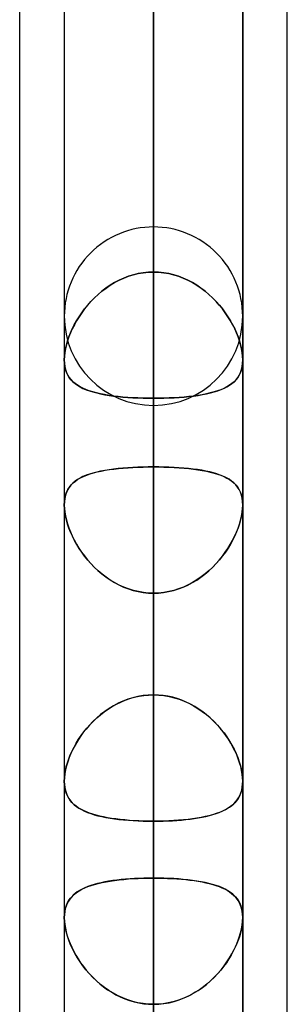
# Model space of a CAD drawing. Header units: millimetres. Extents: x -92 to 86, y -242 to 242.
# Tile 62 of 89: x -44 to -41.31, y 88.33 to 98.2. Entities that reach past the tile are written whole.
import ezdxf

# ---------------------------------------------------------------- set-up
doc = ezdxf.new("R2010")
doc.units = ezdxf.units.MM
doc.layers.add('MAIN-1', color=7, linetype='Continuous')

msp = doc.modelspace()

# ---------------------------------------------------------------- linework, layer by layer
at = {"layer": 'MAIN-1'}
for p, q in [((-44, 70.1842), (-44, 129.42)), ((-41.315, 70.5728), (-41.315, 129.0315)), ((-42.6575, 91.4294), (-42.6575, 124.047)), ((-44, 64.4885), (-44, 123.7242)), ((-44, 64.4885), (-44, 123.7242)), ((-44, 70.1842), (-44, 123.7242)), ((-42.6575, 0), (-42.6575, 123.4449)), ((-42.6575, 123.4449), (-42.6575, 0)), ((-41.315, 70.5728), (-41.315, 123.3357)), ((-41.315, 64.877), (-41.315, 123.3357)), ((-43.5525, 123.152), (-43.5525, 90.5644)), ((-43.5525, 123.152), (-43.5525, 90.5644)), ((-41.7625, 123.152), (-41.7625, 90.5644)), ((-41.7625, 90.5644), (-41.7625, 123.152)), ((-43.5525, 122.9667), (-43.5525, 0)), ((-43.5525, 122.9667), (-43.5525, 0)), ((-41.315, 64.877), (-41.315, 123.0361)), ((-41.7625, 0), (-41.7625, 122.8574)), ((-41.7625, 0), (-41.7625, 122.8574)), ((-42.6575, 122.257), (-42.6575, 90.1625)), ((-42.6575, 122.0848), (-42.6575, 0)), ((-42.6575, 0), (-42.6575, 122.0848)), ((-42.6575, 0), (-42.6575, 113.4737)), ((-42.6575, 113.4737), (-42.6575, 0)), ((-43.5525, 113.0899), (-43.5525, 0)), ((-43.5525, 113.0899), (-43.5525, 0)), ((-41.7625, 0), (-41.7625, 113.0899)), ((-41.7625, 0), (-41.7625, 113.0899)), ((-42.6575, 112.2073), (-42.6575, 0)), ((-42.6575, 0), (-42.6575, 112.2073)), ((-42.6575, 81.5463), (-42.6575, 110.085)), ((-43.5525, 109.19), (-43.5525, 80.6825)), ((-43.5525, 109.19), (-43.5525, 80.6825)), ((-41.7625, 109.19), (-41.7625, 80.6825)), ((-41.7625, 80.6825), (-41.7625, 109.19)), ((-42.6575, 108.295), (-42.6575, 80.2791)), ((-42.6575, 104.2784), (-42.6575, 95.67)), ((-42.6575, 95.67), (-42.6575, 104.2784)), ((-42.6575, 0), (-42.6575, 103.5955)), ((-42.6575, 103.5955), (-42.6575, 0)), ((-43.5525, 103.2122), (-43.5525, 0)), ((-43.5525, 103.2122), (-43.5525, 0)), ((-41.7625, 0), (-41.7625, 103.2122)), ((-41.7625, 0), (-41.7625, 103.2122)), ((-42.6575, 102.3289), (-42.6575, 0)), ((-42.6575, 0), (-42.6575, 102.3289)), ((-42.6575, 93.716), (-42.6575, 102.3289)), ((-42.6575, 102.3289), (-42.6575, 93.716)), ((-42.6575, 100.0437), (-42.6575, 91.4294)), ((-42.6575, 91.4294), (-42.6575, 100.0437)), ((-42.6575, 95.67), (-42.6575, 99.4672)), ((-42.6575, 99.4672), (-42.6575, 95.67)), ((-43.5525, 99.0709), (-43.5525, 94.7903)), ((-43.5525, 99.0709), (-43.5525, 94.7903)), ((-41.7625, 94.7903), (-41.7625, 99.0709)), ((-41.7625, 94.7903), (-41.7625, 99.0709)), ((-42.6575, 98.2012), (-42.6575, 94.4041)), ((-42.6575, 94.4041), (-42.6575, 98.2012)), ((-42.6575, 89.5925), (-42.6575, 98.2012)), ((-42.6575, 98.2012), (-42.6575, 89.5925)), ((-42.6575, 71.6602), (-42.6575, 96.123)), ((-43.0032, 95.5883), (-43.0485, 95.5645)), ((-43.0484, 95.5646), (-43.0032, 95.5883)), ((-42.9565, 95.6094), (-43.0032, 95.5883)), ((-43.0032, 95.5883), (-42.9566, 95.6093)), ((-42.9566, 95.6093), (-42.9089, 95.6275)), ((-42.9085, 95.6276), (-42.9565, 95.6094)), ((-42.9089, 95.6275), (-42.86, 95.6426)), ((-42.8597, 95.6426), (-42.9085, 95.6276)), ((-42.86, 95.6426), (-42.8101, 95.6545)), ((-42.81, 95.6545), (-42.8597, 95.6426)), ((-42.8101, 95.6545), (-42.7597, 95.6631)), ((-42.7597, 95.6631), (-42.81, 95.6545)), ((-42.7597, 95.6631), (-42.7087, 95.6683)), ((-42.7088, 95.6683), (-42.7597, 95.6631)), ((-42.6575, 95.67), (-42.7088, 95.6683)), ((-42.7087, 95.6683), (-42.6575, 95.67)), ((-42.6063, 95.6683), (-42.6575, 95.67)), ((-42.6575, 95.67), (-42.6062, 95.6683)), ((-42.5553, 95.6631), (-42.6063, 95.6683)), ((-42.6062, 95.6683), (-42.5553, 95.6631)), ((-42.5049, 95.6545), (-42.5553, 95.6631)), ((-42.5553, 95.6631), (-42.505, 95.6545)), ((-42.505, 95.6545), (-42.4553, 95.6426)), ((-42.455, 95.6426), (-42.5049, 95.6545)), ((-42.4553, 95.6426), (-42.4065, 95.6276)), ((-42.4061, 95.6275), (-42.455, 95.6426)), ((-42.4065, 95.6276), (-42.3585, 95.6094)), ((-42.3584, 95.6093), (-42.4061, 95.6275)), ((-42.3585, 95.6094), (-42.3118, 95.5883)), ((-42.3118, 95.5883), (-42.3584, 95.6093)), ((-42.2666, 95.5646), (-42.3118, 95.5883)), ((-42.3118, 95.5883), (-42.2665, 95.5645)), ((-43.1344, 95.5096), (-43.1749, 95.4788)), ((-43.1744, 95.4792), (-43.134, 95.5098)), ((-43.0922, 95.5382), (-43.1344, 95.5096)), ((-43.134, 95.5098), (-43.092, 95.5383)), ((-43.0485, 95.5645), (-43.0922, 95.5382)), ((-43.092, 95.5383), (-43.0484, 95.5646)), ((-42.223, 95.5383), (-42.2666, 95.5646)), ((-42.2665, 95.5645), (-42.2228, 95.5382)), ((-42.181, 95.5098), (-42.223, 95.5383)), ((-42.2228, 95.5382), (-42.1806, 95.5096)), ((-42.1406, 95.4792), (-42.181, 95.5098)), ((-42.1806, 95.5096), (-42.1401, 95.4788)), ((-43.2506, 95.4115), (-43.2855, 95.3756)), ((-43.2849, 95.3763), (-43.2498, 95.4122)), ((-43.2137, 95.446), (-43.2506, 95.4115)), ((-43.2498, 95.4122), (-43.213, 95.4466)), ((-43.1749, 95.4788), (-43.2137, 95.446)), ((-43.213, 95.4466), (-43.1744, 95.4792)), ((-42.102, 95.4466), (-42.1406, 95.4792)), ((-42.1401, 95.4788), (-42.1013, 95.446)), ((-42.0652, 95.4122), (-42.102, 95.4466)), ((-42.1013, 95.446), (-42.0644, 95.4115)), ((-42.0301, 95.3763), (-42.0652, 95.4122)), ((-42.0644, 95.4115), (-42.0295, 95.3756)), ((-43.3492, 95.3003), (-43.378, 95.2613)), ((-43.3779, 95.2615), (-43.3489, 95.3007)), ((-43.3184, 95.3384), (-43.3492, 95.3003)), ((-43.3489, 95.3007), (-43.3179, 95.339)), ((-43.2855, 95.3756), (-43.3184, 95.3384)), ((-43.3179, 95.339), (-43.2849, 95.3763)), ((-41.9971, 95.339), (-42.0301, 95.3763)), ((-42.0295, 95.3756), (-41.9966, 95.3384)), ((-41.9661, 95.3007), (-41.9971, 95.339)), ((-41.9966, 95.3384), (-41.9658, 95.3003)), ((-41.9371, 95.2615), (-41.9661, 95.3007)), ((-41.9658, 95.3003), (-41.937, 95.2613)), ((-43.5525, 95.228), (-43.5525, 70.792)), ((-43.5525, 95.228), (-43.5525, 70.792)), ((-43.4294, 95.1813), (-43.4047, 95.2216)), ((-43.4046, 95.2217), (-43.4291, 95.1818)), ((-43.4047, 95.2216), (-43.3779, 95.2615)), ((-43.378, 95.2613), (-43.4046, 95.2217)), ((-41.9103, 95.2216), (-41.9371, 95.2615)), ((-41.937, 95.2613), (-41.9104, 95.2217)), ((-41.9104, 95.2217), (-41.8859, 95.1818)), ((-41.8856, 95.1813), (-41.9103, 95.2216)), ((-41.7625, 95.228), (-41.7625, 70.9517)), ((-41.7625, 70.9517), (-41.7625, 95.228)), ((-43.4904, 95.0597), (-43.4723, 95.1002)), ((-43.4719, 95.1011), (-43.4901, 95.0604)), ((-43.4723, 95.1002), (-43.4519, 95.1408)), ((-43.4515, 95.1416), (-43.4719, 95.1011)), ((-43.4519, 95.1408), (-43.4294, 95.1813)), ((-43.4291, 95.1818), (-43.4515, 95.1416)), ((-41.8859, 95.1818), (-41.8635, 95.1416)), ((-41.8631, 95.1408), (-41.8856, 95.1813)), ((-41.8635, 95.1416), (-41.8431, 95.1011)), ((-41.8427, 95.1002), (-41.8631, 95.1408)), ((-41.8431, 95.1011), (-41.8249, 95.0604)), ((-41.8246, 95.0597), (-41.8427, 95.1002)), ((-43.5202, 94.979), (-43.5065, 95.0192)), ((-43.5063, 95.0197), (-43.5201, 94.9793)), ((-43.5065, 95.0192), (-43.4904, 95.0597)), ((-43.4901, 95.0604), (-43.5063, 95.0197)), ((-41.8249, 95.0604), (-41.8087, 95.0197)), ((-41.8085, 95.0192), (-41.8246, 95.0597)), ((-41.8087, 95.0197), (-41.7949, 94.9793)), ((-41.7948, 94.979), (-41.8085, 95.0192)), ((-43.5473, 94.8619), (-43.5407, 94.9001)), ((-43.5407, 94.9001), (-43.5473, 94.8619)), ((-43.5316, 94.9394), (-43.5407, 94.9001)), ((-43.5407, 94.9001), (-43.5317, 94.9392)), ((-43.5317, 94.9392), (-43.5202, 94.979)), ((-43.5201, 94.9793), (-43.5316, 94.9394)), ((-41.7949, 94.9793), (-41.7834, 94.9394)), ((-41.7833, 94.9392), (-41.7948, 94.979)), ((-41.7834, 94.9394), (-41.7743, 94.9001)), ((-41.7743, 94.9001), (-41.7833, 94.9392)), ((-41.7677, 94.8619), (-41.7743, 94.9001)), ((-41.7743, 94.9001), (-41.7677, 94.8619)), ((-43.5525, 94.7903), (-43.5512, 94.8253)), ((-43.5512, 94.8253), (-43.5525, 94.7902)), ((-43.5512, 94.8253), (-43.5473, 94.8619)), ((-43.5473, 94.8619), (-43.5512, 94.8253)), ((-41.7638, 94.8253), (-41.7677, 94.8619)), ((-41.7677, 94.8619), (-41.7638, 94.8253)), ((-41.7625, 94.7903), (-41.7638, 94.8253)), ((-41.7638, 94.8253), (-41.7625, 94.7902)), ((-43.5512, 94.756), (-43.5525, 94.7903)), ((-43.5525, 94.7902), (-43.5511, 94.7559)), ((-43.547, 94.7235), (-43.5512, 94.756)), ((-43.5511, 94.7559), (-43.5469, 94.7234)), ((-43.54, 94.6928), (-43.547, 94.7235)), ((-43.5469, 94.7234), (-43.54, 94.6927)), ((-41.7681, 94.7234), (-41.7751, 94.6927)), ((-41.775, 94.6928), (-41.768, 94.7235)), ((-41.7639, 94.7559), (-41.7681, 94.7234)), ((-41.768, 94.7235), (-41.7639, 94.756)), ((-41.7639, 94.756), (-41.7625, 94.7903)), ((-41.7625, 94.7902), (-41.7639, 94.7559)), ((-43.5303, 94.6642), (-43.54, 94.6928)), ((-43.54, 94.6927), (-43.5303, 94.6641)), ((-43.518, 94.6377), (-43.5303, 94.6642)), ((-43.5303, 94.6641), (-43.518, 94.6378)), ((-43.518, 94.6378), (-43.5032, 94.6135)), ((-43.5031, 94.6134), (-43.518, 94.6377)), ((-43.5032, 94.6135), (-43.486, 94.5912)), ((-43.4859, 94.591), (-43.5031, 94.6134)), ((-41.8291, 94.591), (-41.8119, 94.6134)), ((-41.8118, 94.6135), (-41.829, 94.5912)), ((-41.8119, 94.6134), (-41.797, 94.6377)), ((-41.797, 94.6378), (-41.8118, 94.6135)), ((-41.797, 94.6377), (-41.7847, 94.6642)), ((-41.7847, 94.6641), (-41.797, 94.6378)), ((-41.7847, 94.6642), (-41.775, 94.6928)), ((-41.7751, 94.6927), (-41.7847, 94.6641)), ((-43.486, 94.5912), (-43.4665, 94.5707)), ((-43.4663, 94.5705), (-43.4859, 94.591)), ((-43.4665, 94.5707), (-43.4447, 94.5518)), ((-43.4445, 94.5517), (-43.4663, 94.5705)), ((-43.4447, 94.5518), (-43.4205, 94.5345)), ((-43.4205, 94.5345), (-43.4445, 94.5517)), ((-43.3942, 94.5188), (-43.4205, 94.5345)), ((-43.4205, 94.5345), (-43.3939, 94.5186)), ((-43.3657, 94.5043), (-43.3942, 94.5188)), ((-43.3939, 94.5186), (-43.3651, 94.504)), ((-43.3348, 94.491), (-43.3657, 94.5043)), ((-43.3651, 94.504), (-43.334, 94.4906)), ((-41.9499, 94.504), (-41.981, 94.4906)), ((-41.9802, 94.491), (-41.9493, 94.5043)), ((-41.9211, 94.5186), (-41.9499, 94.504)), ((-41.9493, 94.5043), (-41.9208, 94.5188)), ((-41.8945, 94.5345), (-41.9211, 94.5186)), ((-41.9208, 94.5188), (-41.8945, 94.5345)), ((-41.8703, 94.5518), (-41.8945, 94.5345)), ((-41.8945, 94.5345), (-41.8705, 94.5517)), ((-41.8705, 94.5517), (-41.8487, 94.5705)), ((-41.8485, 94.5707), (-41.8703, 94.5518)), ((-41.8487, 94.5705), (-41.8291, 94.591)), ((-41.829, 94.5912), (-41.8485, 94.5707)), ((-43.3018, 94.4789), (-43.3348, 94.491)), ((-43.334, 94.4906), (-43.3006, 94.4785)), ((-43.2665, 94.4678), (-43.3018, 94.4789)), ((-43.3006, 94.4785), (-43.2651, 94.4674)), ((-43.2291, 94.4578), (-43.2665, 94.4678)), ((-43.2651, 94.4674), (-43.2276, 94.4574)), ((-43.1896, 94.4488), (-43.2291, 94.4578)), ((-43.2276, 94.4574), (-43.1881, 94.4484)), ((-43.1481, 94.4407), (-43.1896, 94.4488)), ((-43.1881, 94.4484), (-43.1468, 94.4404)), ((-43.1049, 94.4335), (-43.1481, 94.4407)), ((-43.1468, 94.4404), (-43.1037, 94.4333)), ((-43.0601, 94.4271), (-43.1049, 94.4335)), ((-43.1037, 94.4333), (-43.0589, 94.427)), ((-43.0136, 94.4216), (-43.0601, 94.4271)), ((-43.0589, 94.427), (-43.0125, 94.4215)), ((-42.9656, 94.4169), (-43.0136, 94.4216)), ((-43.0125, 94.4215), (-42.9646, 94.4168)), ((-42.9162, 94.413), (-42.9656, 94.4169)), ((-42.9646, 94.4168), (-42.9155, 94.4129)), ((-42.8658, 94.4097), (-42.9162, 94.413)), ((-42.9155, 94.4129), (-42.8654, 94.4097)), ((-42.8146, 94.4072), (-42.8658, 94.4097)), ((-42.8654, 94.4097), (-42.8144, 94.4072)), ((-42.7627, 94.4055), (-42.8146, 94.4072)), ((-42.8144, 94.4072), (-42.7627, 94.4055)), ((-42.7103, 94.4044), (-42.7627, 94.4055)), ((-42.7627, 94.4055), (-42.7104, 94.4044)), ((-42.7104, 94.4044), (-42.6575, 94.4041)), ((-42.6575, 94.4041), (-42.7103, 94.4044)), ((-42.6575, 94.4041), (-42.6047, 94.4044)), ((-42.6046, 94.4044), (-42.6575, 94.4041)), ((-42.6575, 94.4041), (-42.6575, 85.7953)), ((-42.6575, 85.7953), (-42.6575, 94.4041)), ((-42.6047, 94.4044), (-42.5523, 94.4055)), ((-42.5523, 94.4055), (-42.6046, 94.4044)), ((-42.5523, 94.4055), (-42.5004, 94.4072)), ((-42.5006, 94.4072), (-42.5523, 94.4055)), ((-42.4496, 94.4097), (-42.5006, 94.4072)), ((-42.5004, 94.4072), (-42.4492, 94.4097)), ((-42.3995, 94.4129), (-42.4496, 94.4097)), ((-42.4492, 94.4097), (-42.3988, 94.413)), ((-42.3504, 94.4168), (-42.3995, 94.4129)), ((-42.3988, 94.413), (-42.3494, 94.4169)), ((-42.3025, 94.4215), (-42.3504, 94.4168)), ((-42.3494, 94.4169), (-42.3014, 94.4216)), ((-42.2561, 94.427), (-42.3025, 94.4215)), ((-42.3014, 94.4216), (-42.2549, 94.4271)), ((-42.2113, 94.4333), (-42.2561, 94.427)), ((-42.2549, 94.4271), (-42.2101, 94.4335)), ((-42.1682, 94.4404), (-42.2113, 94.4333)), ((-42.2101, 94.4335), (-42.1669, 94.4407)), ((-42.1269, 94.4484), (-42.1682, 94.4404)), ((-42.1669, 94.4407), (-42.1254, 94.4488)), ((-42.0874, 94.4574), (-42.1269, 94.4484)), ((-42.1254, 94.4488), (-42.0859, 94.4578)), ((-42.0499, 94.4674), (-42.0874, 94.4574)), ((-42.0859, 94.4578), (-42.0485, 94.4678)), ((-42.0144, 94.4785), (-42.0499, 94.4674)), ((-42.0485, 94.4678), (-42.0132, 94.4789)), ((-41.981, 94.4906), (-42.0144, 94.4785)), ((-42.0132, 94.4789), (-41.9802, 94.491)), ((-42.6575, 94.333), (-42.6575, 70.25)), ((-42.8137, 93.713), (-42.8646, 93.7107)), ((-42.8633, 93.7107), (-42.8126, 93.7131)), ((-42.7622, 93.7147), (-42.8137, 93.713)), ((-42.8126, 93.7131), (-42.7613, 93.7147)), ((-42.7101, 93.7157), (-42.7622, 93.7147)), ((-42.7613, 93.7147), (-42.7096, 93.7157)), ((-42.6575, 93.716), (-42.7101, 93.7157)), ((-42.7096, 93.7157), (-42.6575, 93.716)), ((-42.6575, 0), (-42.6575, 93.716)), ((-42.6575, 93.716), (-42.6575, 0)), ((-42.6575, 93.716), (-42.6049, 93.7157)), ((-42.6054, 93.7157), (-42.6575, 93.716)), ((-42.5537, 93.7147), (-42.6054, 93.7157)), ((-42.6049, 93.7157), (-42.5528, 93.7147)), ((-42.5024, 93.7131), (-42.5537, 93.7147)), ((-42.5528, 93.7147), (-42.5013, 93.713)), ((-42.4517, 93.7107), (-42.5024, 93.7131)), ((-42.5013, 93.713), (-42.4504, 93.7107)), ((-43.3648, 93.6187), (-43.3936, 93.6043)), ((-43.3883, 93.6072), (-43.359, 93.6213)), ((-43.3338, 93.6318), (-43.3648, 93.6187)), ((-43.359, 93.6213), (-43.3275, 93.6341)), ((-43.3005, 93.6437), (-43.3338, 93.6318)), ((-43.3275, 93.6341), (-43.2941, 93.6457)), ((-43.265, 93.6545), (-43.3005, 93.6437)), ((-43.2941, 93.6457), (-43.2588, 93.6562)), ((-43.2274, 93.6643), (-43.265, 93.6545)), ((-43.2588, 93.6562), (-43.2215, 93.6657)), ((-43.1878, 93.6731), (-43.2274, 93.6643)), ((-43.2215, 93.6657), (-43.1824, 93.6742)), ((-43.1463, 93.6809), (-43.1878, 93.6731)), ((-43.1824, 93.6742), (-43.1415, 93.6818)), ((-43.1031, 93.6879), (-43.1463, 93.6809)), ((-43.1415, 93.6818), (-43.0989, 93.6885)), ((-43.0583, 93.694), (-43.1031, 93.6879)), ((-43.0989, 93.6885), (-43.0546, 93.6944)), ((-43.0119, 93.6993), (-43.0583, 93.694)), ((-43.0546, 93.6944), (-43.0088, 93.6996)), ((-42.964, 93.7038), (-43.0119, 93.6993)), ((-43.0088, 93.6996), (-42.9615, 93.704)), ((-42.9147, 93.7076), (-42.964, 93.7038)), ((-42.9615, 93.704), (-42.913, 93.7077)), ((-42.8646, 93.7107), (-42.9147, 93.7076)), ((-42.913, 93.7077), (-42.8633, 93.7107)), ((-42.402, 93.7077), (-42.4517, 93.7107)), ((-42.4504, 93.7107), (-42.4003, 93.7076)), ((-42.3535, 93.704), (-42.402, 93.7077)), ((-42.4003, 93.7076), (-42.351, 93.7038)), ((-42.3062, 93.6996), (-42.3535, 93.704)), ((-42.351, 93.7038), (-42.3031, 93.6993)), ((-42.2604, 93.6944), (-42.3062, 93.6996)), ((-42.3031, 93.6993), (-42.2567, 93.694)), ((-42.2161, 93.6885), (-42.2604, 93.6944)), ((-42.2567, 93.694), (-42.2119, 93.6879)), ((-42.1735, 93.6818), (-42.2161, 93.6885)), ((-42.2119, 93.6879), (-42.1687, 93.6809)), ((-42.1326, 93.6742), (-42.1735, 93.6818)), ((-42.1687, 93.6809), (-42.1272, 93.6731)), ((-42.0935, 93.6657), (-42.1326, 93.6742)), ((-42.1272, 93.6731), (-42.0876, 93.6643)), ((-42.0562, 93.6562), (-42.0935, 93.6657)), ((-42.0876, 93.6643), (-42.05, 93.6545)), ((-42.0209, 93.6457), (-42.0562, 93.6562)), ((-42.05, 93.6545), (-42.0145, 93.6437)), ((-41.9874, 93.6341), (-42.0209, 93.6457)), ((-42.0145, 93.6437), (-41.9812, 93.6318)), ((-41.956, 93.6213), (-41.9874, 93.6341)), ((-41.9812, 93.6318), (-41.9502, 93.6187)), ((-41.9267, 93.6072), (-41.956, 93.6213)), ((-41.9502, 93.6187), (-41.9214, 93.6043)), ((-43.4857, 93.5326), (-43.503, 93.5104)), ((-43.5014, 93.5127), (-43.4835, 93.5351)), ((-43.4661, 93.553), (-43.4857, 93.5326)), ((-43.4835, 93.5351), (-43.4632, 93.5557)), ((-43.4442, 93.5716), (-43.4661, 93.553)), ((-43.4632, 93.5557), (-43.4405, 93.5745)), ((-43.4201, 93.5887), (-43.4442, 93.5716)), ((-43.4405, 93.5745), (-43.4155, 93.5916)), ((-43.3936, 93.6043), (-43.4201, 93.5887)), ((-43.4155, 93.5916), (-43.3883, 93.6072)), ((-41.8995, 93.5916), (-41.9267, 93.6072)), ((-41.9214, 93.6043), (-41.8949, 93.5887)), ((-41.8745, 93.5745), (-41.8995, 93.5916)), ((-41.8949, 93.5887), (-41.8708, 93.5716)), ((-41.8518, 93.5557), (-41.8745, 93.5745)), ((-41.8708, 93.5716), (-41.8489, 93.553)), ((-41.8315, 93.5351), (-41.8518, 93.5557)), ((-41.8489, 93.553), (-41.8293, 93.5326)), ((-41.8136, 93.5127), (-41.8315, 93.5351)), ((-41.8293, 93.5326), (-41.812, 93.5104)), ((-43.5399, 93.4313), (-43.5469, 93.4005)), ((-43.5467, 93.4016), (-43.5395, 93.4327)), ((-43.5302, 93.4598), (-43.5399, 93.4313)), ((-43.5395, 93.4327), (-43.5295, 93.4616)), ((-43.5178, 93.4862), (-43.5302, 93.4598)), ((-43.5295, 93.4616), (-43.5167, 93.4882)), ((-43.503, 93.5104), (-43.5178, 93.4862)), ((-43.5167, 93.4882), (-43.5014, 93.5127)), ((-41.7983, 93.4882), (-41.8136, 93.5127)), ((-41.812, 93.5104), (-41.7972, 93.4862)), ((-41.7855, 93.4616), (-41.7983, 93.4882)), ((-41.7972, 93.4862), (-41.7848, 93.4598)), ((-41.7755, 93.4327), (-41.7855, 93.4616)), ((-41.7848, 93.4598), (-41.7751, 93.4313)), ((-41.7683, 93.4016), (-41.7755, 93.4327)), ((-41.7751, 93.4313), (-41.7681, 93.4005)), ((-43.5525, 93.3336), (-43.5511, 93.3684)), ((-43.5511, 93.3679), (-43.5525, 93.3336)), ((-43.5525, 93.3336), (-43.5512, 93.2987)), ((-43.5512, 93.2982), (-43.5525, 93.3336)), ((-43.5525, 93.3336), (-43.5525, 0)), ((-43.5525, 93.3336), (-43.5525, 0)), ((-43.5511, 93.3684), (-43.5467, 93.4016)), ((-43.5469, 93.4005), (-43.5511, 93.3679)), ((-41.7639, 93.3684), (-41.7683, 93.4016)), ((-41.7681, 93.4005), (-41.7639, 93.3679)), ((-41.7625, 93.3336), (-41.7639, 93.3684)), ((-41.7639, 93.3679), (-41.7625, 93.3336)), ((-41.7625, 93.3336), (-41.7638, 93.2987)), ((-41.7638, 93.2982), (-41.7625, 93.3336)), ((-41.7625, 0), (-41.7625, 93.3336)), ((-41.7625, 0), (-41.7625, 93.3336)), ((-43.5512, 93.2987), (-43.5473, 93.2622)), ((-43.5472, 93.2613), (-43.5512, 93.2982)), ((-43.5473, 93.2622), (-43.5408, 93.2241)), ((-43.5406, 93.2229), (-43.5472, 93.2613)), ((-43.5408, 93.2241), (-43.5318, 93.185)), ((-43.5314, 93.1833), (-43.5406, 93.2229)), ((-41.7836, 93.1833), (-41.7744, 93.2229)), ((-41.7742, 93.2241), (-41.7832, 93.185)), ((-41.7744, 93.2229), (-41.7678, 93.2613)), ((-41.7677, 93.2622), (-41.7742, 93.2241)), ((-41.7678, 93.2613), (-41.7638, 93.2982)), ((-41.7638, 93.2987), (-41.7677, 93.2622)), ((-43.5318, 93.185), (-43.5204, 93.1451)), ((-43.5197, 93.143), (-43.5314, 93.1833)), ((-43.5204, 93.1451), (-43.5067, 93.1048)), ((-43.5057, 93.1022), (-43.5197, 93.143)), ((-41.8093, 93.1022), (-41.7953, 93.143)), ((-41.7946, 93.1451), (-41.8083, 93.1048)), ((-41.7953, 93.143), (-41.7836, 93.1833)), ((-41.7832, 93.185), (-41.7946, 93.1451)), ((-43.5067, 93.1048), (-43.4907, 93.0643)), ((-43.4895, 93.0613), (-43.5057, 93.1022)), ((-43.4907, 93.0643), (-43.4726, 93.0236)), ((-43.4711, 93.0203), (-43.4895, 93.0613)), ((-43.4726, 93.0236), (-43.4524, 92.9831)), ((-43.4506, 92.9795), (-43.4711, 93.0203)), ((-41.8644, 92.9795), (-41.8439, 93.0203)), ((-41.8424, 93.0236), (-41.8626, 92.9831)), ((-41.8439, 93.0203), (-41.8255, 93.0613)), ((-41.8243, 93.0643), (-41.8424, 93.0236)), ((-41.8255, 93.0613), (-41.8093, 93.1022)), ((-41.8083, 93.1048), (-41.8243, 93.0643)), ((-43.4524, 92.9831), (-43.4301, 92.9426)), ((-43.4281, 92.9391), (-43.4506, 92.9795)), ((-43.4301, 92.9426), (-43.4056, 92.9023)), ((-43.4036, 92.8991), (-43.4281, 92.9391)), ((-41.9114, 92.8991), (-41.8869, 92.9391)), ((-41.8849, 92.9426), (-41.9094, 92.9023)), ((-41.8869, 92.9391), (-41.8644, 92.9795)), ((-41.8626, 92.9831), (-41.8849, 92.9426)), ((-43.4056, 92.9023), (-43.379, 92.8624)), ((-43.3769, 92.8594), (-43.4036, 92.8991)), ((-43.379, 92.8624), (-43.3502, 92.823)), ((-43.3481, 92.8204), (-43.3769, 92.8594)), ((-43.3502, 92.823), (-43.3194, 92.7845)), ((-41.9648, 92.823), (-41.9956, 92.7845)), ((-41.9669, 92.8204), (-41.9381, 92.8594)), ((-41.936, 92.8624), (-41.9648, 92.823)), ((-41.9381, 92.8594), (-41.9114, 92.8991)), ((-41.9094, 92.9023), (-41.936, 92.8624)), ((-43.3173, 92.7821), (-43.3481, 92.8204)), ((-43.3194, 92.7845), (-43.2865, 92.747)), ((-43.2845, 92.7449), (-43.3173, 92.7821)), ((-43.2865, 92.747), (-43.2516, 92.7108)), ((-43.2496, 92.7088), (-43.2845, 92.7449)), ((-42.0654, 92.7088), (-42.0306, 92.7449)), ((-42.0285, 92.747), (-42.0634, 92.7108)), ((-42.0306, 92.7449), (-41.9977, 92.7821)), ((-41.9956, 92.7845), (-42.0285, 92.747)), ((-41.9977, 92.7821), (-41.9669, 92.8204)), ((-43.2516, 92.7108), (-43.2147, 92.676)), ((-43.2127, 92.6742), (-43.2496, 92.7088)), ((-43.2147, 92.676), (-43.1761, 92.643)), ((-43.174, 92.6413), (-43.2127, 92.6742)), ((-43.1761, 92.643), (-43.1357, 92.612)), ((-43.1335, 92.6104), (-43.174, 92.6413)), ((-42.1815, 92.6104), (-42.141, 92.6413)), ((-42.1389, 92.643), (-42.1793, 92.612)), ((-42.141, 92.6413), (-42.1023, 92.6742)), ((-42.1003, 92.676), (-42.1389, 92.643)), ((-42.1023, 92.6742), (-42.0654, 92.7088)), ((-42.0634, 92.7108), (-42.1003, 92.676)), ((-43.1357, 92.612), (-43.0936, 92.5831)), ((-43.0914, 92.5817), (-43.1335, 92.6104)), ((-43.0936, 92.5831), (-43.0498, 92.5565)), ((-43.0477, 92.5553), (-43.0914, 92.5817)), ((-43.0498, 92.5565), (-43.0045, 92.5324)), ((-43.0025, 92.5314), (-43.0477, 92.5553)), ((-43.0045, 92.5324), (-42.9577, 92.511)), ((-42.9559, 92.5103), (-43.0025, 92.5314)), ((-42.3591, 92.5103), (-42.3125, 92.5314)), ((-42.3105, 92.5324), (-42.3573, 92.511)), ((-42.3125, 92.5314), (-42.2673, 92.5553)), ((-42.2652, 92.5565), (-42.3105, 92.5324)), ((-42.2673, 92.5553), (-42.2236, 92.5817)), ((-42.2214, 92.5831), (-42.2652, 92.5565)), ((-42.2236, 92.5817), (-42.1815, 92.6104)), ((-42.1793, 92.612), (-42.2214, 92.5831)), ((-42.9577, 92.511), (-42.9097, 92.4926)), ((-42.908, 92.492), (-42.9559, 92.5103)), ((-42.9097, 92.4926), (-42.8607, 92.4773)), ((-42.8591, 92.4768), (-42.908, 92.492)), ((-42.8607, 92.4773), (-42.8109, 92.4652)), ((-42.8096, 92.4649), (-42.8591, 92.4768)), ((-42.8109, 92.4652), (-42.7604, 92.4564)), ((-42.7594, 92.4563), (-42.8096, 92.4649)), ((-42.7604, 92.4564), (-42.7092, 92.4511)), ((-42.7086, 92.4511), (-42.7594, 92.4563)), ((-42.7092, 92.4511), (-42.6575, 92.4493)), ((-42.6575, 92.4493), (-42.7086, 92.4511)), ((-42.6058, 92.4511), (-42.6575, 92.4493)), ((-42.6575, 92.4493), (-42.6064, 92.4511)), ((-42.6575, 92.4493), (-42.6575, 0)), ((-42.6575, 0), (-42.6575, 92.4493)), ((-42.6575, 83.8351), (-42.6575, 92.4493)), ((-42.6575, 92.4493), (-42.6575, 83.8351)), ((-42.6064, 92.4511), (-42.5556, 92.4563)), ((-42.5546, 92.4564), (-42.6058, 92.4511)), ((-42.5556, 92.4563), (-42.5054, 92.4649)), ((-42.5041, 92.4652), (-42.5546, 92.4564)), ((-42.5054, 92.4649), (-42.4559, 92.4768)), ((-42.4543, 92.4773), (-42.5041, 92.4652)), ((-42.4559, 92.4768), (-42.407, 92.492)), ((-42.4053, 92.4926), (-42.4543, 92.4773)), ((-42.407, 92.492), (-42.3591, 92.5103)), ((-42.3573, 92.511), (-42.4053, 92.4926)), ((-43.0118, 91.3455), (-43.0582, 91.321)), ((-43.0302, 91.3362), (-42.9867, 91.3573)), ((-42.9639, 91.3672), (-43.0118, 91.3455)), ((-42.9867, 91.3573), (-42.9421, 91.3759)), ((-42.9146, 91.3859), (-42.9639, 91.3672)), ((-42.9421, 91.3759), (-42.8964, 91.3919)), ((-42.8645, 91.4014), (-42.9146, 91.3859)), ((-42.8964, 91.3919), (-42.8498, 91.4053)), ((-42.8137, 91.4135), (-42.8645, 91.4014)), ((-42.8498, 91.4053), (-42.8023, 91.4158)), ((-42.7621, 91.4223), (-42.8137, 91.4135)), ((-42.8023, 91.4158), (-42.7544, 91.4233)), ((-42.71, 91.4276), (-42.7621, 91.4223)), ((-42.7544, 91.4233), (-42.7061, 91.4279)), ((-42.6575, 91.4294), (-42.71, 91.4276)), ((-42.7061, 91.4279), (-42.6575, 91.4294)), ((-42.6089, 91.4279), (-42.6575, 91.4294)), ((-42.6575, 91.4294), (-42.605, 91.4276)), ((-42.5606, 91.4233), (-42.6089, 91.4279)), ((-42.605, 91.4276), (-42.5529, 91.4223)), ((-42.5127, 91.4158), (-42.5606, 91.4233)), ((-42.5529, 91.4223), (-42.5013, 91.4135)), ((-42.4652, 91.4053), (-42.5127, 91.4158)), ((-42.5013, 91.4135), (-42.4505, 91.4014)), ((-42.4186, 91.3919), (-42.4652, 91.4053)), ((-42.4505, 91.4014), (-42.4004, 91.3859)), ((-42.3729, 91.3759), (-42.4186, 91.3919)), ((-42.4004, 91.3859), (-42.3511, 91.3672)), ((-42.3283, 91.3573), (-42.3729, 91.3759)), ((-42.3511, 91.3672), (-42.3032, 91.3455)), ((-42.2848, 91.3362), (-42.3283, 91.3573)), ((-42.3032, 91.3455), (-42.2568, 91.321)), ((-43.1902, 91.2303), (-43.1524, 91.2597)), ((-43.1462, 91.2643), (-43.1877, 91.2325)), ((-43.1524, 91.2597), (-43.1131, 91.2872)), ((-43.103, 91.2939), (-43.1462, 91.2643)), ((-43.1131, 91.2872), (-43.0724, 91.3128)), ((-43.0582, 91.321), (-43.103, 91.2939)), ((-43.0724, 91.3128), (-43.0302, 91.3362)), ((-42.2426, 91.3128), (-42.2848, 91.3362)), ((-42.2568, 91.321), (-42.212, 91.2939)), ((-42.2019, 91.2872), (-42.2426, 91.3128)), ((-42.212, 91.2939), (-42.1688, 91.2643)), ((-42.1626, 91.2597), (-42.2019, 91.2872)), ((-42.1688, 91.2643), (-42.1273, 91.2325)), ((-42.1248, 91.2303), (-42.1626, 91.2597)), ((-43.265, 91.1628), (-43.3005, 91.1256)), ((-43.2941, 91.1326), (-43.2611, 91.1666)), ((-43.2273, 91.1985), (-43.265, 91.1628)), ((-43.2611, 91.1666), (-43.2265, 91.1993)), ((-43.1877, 91.2325), (-43.2273, 91.1985)), ((-43.2265, 91.1993), (-43.1902, 91.2303)), ((-42.1273, 91.2325), (-42.0877, 91.1985)), ((-42.0885, 91.1993), (-42.1248, 91.2303)), ((-42.0539, 91.1666), (-42.0885, 91.1993)), ((-42.0877, 91.1985), (-42.05, 91.1628)), ((-42.0209, 91.1326), (-42.0539, 91.1666)), ((-42.05, 91.1628), (-42.0145, 91.1256)), ((-43.3648, 91.0477), (-43.3936, 91.0075)), ((-43.3826, 91.0233), (-43.3549, 91.0608)), ((-43.3337, 91.0872), (-43.3648, 91.0477)), ((-43.3549, 91.0608), (-43.3253, 91.0973)), ((-43.3005, 91.1256), (-43.3337, 91.0872)), ((-43.3253, 91.0973), (-43.2941, 91.1326)), ((-41.9897, 91.0973), (-42.0209, 91.1326)), ((-42.0145, 91.1256), (-41.9813, 91.0872)), ((-41.9601, 91.0608), (-41.9897, 91.0973)), ((-41.9813, 91.0872), (-41.9502, 91.0477)), ((-41.9324, 91.0233), (-41.9601, 91.0608)), ((-41.9502, 91.0477), (-41.9214, 91.0075)), ((-43.4201, 90.9666), (-43.4443, 90.9255)), ((-43.4324, 90.9462), (-43.4085, 90.9851)), ((-43.3936, 91.0075), (-43.4201, 90.9666)), ((-43.4085, 90.9851), (-43.3826, 91.0233)), ((-41.9065, 90.9851), (-41.9324, 91.0233)), ((-41.9214, 91.0075), (-41.8949, 90.9666)), ((-41.8826, 90.9462), (-41.9065, 90.9851)), ((-41.8949, 90.9666), (-41.8707, 90.9255)), ((-43.4922, 90.8275), (-43.4743, 90.8672)), ((-43.4661, 90.884), (-43.4857, 90.8424)), ((-43.4743, 90.8672), (-43.4544, 90.9068)), ((-43.4443, 90.9255), (-43.4661, 90.884)), ((-43.4544, 90.9068), (-43.4324, 90.9462)), ((-41.8606, 90.9068), (-41.8826, 90.9462)), ((-41.8707, 90.9255), (-41.8489, 90.884)), ((-41.8407, 90.8672), (-41.8606, 90.9068)), ((-41.8489, 90.884), (-41.8293, 90.8424)), ((-41.8228, 90.8275), (-41.8407, 90.8672)), ((-43.5179, 90.7593), (-43.5302, 90.7182)), ((-43.5213, 90.7486), (-43.5079, 90.7879)), ((-43.503, 90.8008), (-43.5179, 90.7593)), ((-43.5079, 90.7879), (-43.4922, 90.8275)), ((-43.4857, 90.8424), (-43.503, 90.8008)), ((-41.8293, 90.8424), (-41.812, 90.8008)), ((-41.8071, 90.7879), (-41.8228, 90.8275)), ((-41.812, 90.8008), (-41.7971, 90.7593)), ((-41.7937, 90.7486), (-41.8071, 90.7879)), ((-41.7971, 90.7593), (-41.7848, 90.7182)), ((-43.5475, 90.6344), (-43.5412, 90.6717)), ((-43.5399, 90.6778), (-43.5469, 90.6384)), ((-43.5412, 90.6717), (-43.5324, 90.7098)), ((-43.5302, 90.7182), (-43.5399, 90.6778)), ((-43.5324, 90.7098), (-43.5213, 90.7486)), ((-41.7826, 90.7098), (-41.7937, 90.7486)), ((-41.7848, 90.7182), (-41.7751, 90.6778)), ((-41.7738, 90.6717), (-41.7826, 90.7098)), ((-41.7751, 90.6778), (-41.7681, 90.6384)), ((-41.7675, 90.6344), (-41.7738, 90.6717)), ((-43.5511, 90.6006), (-43.5525, 90.5645)), ((-43.5525, 90.5645), (-43.5513, 90.5986)), ((-43.5525, 90.5645), (-43.5512, 90.5312)), ((-43.5525, 90.5642), (-43.5525, 90.5645)), ((-43.5525, 90.5639), (-43.5525, 90.5642)), ((-43.5525, 90.5636), (-43.5525, 90.5639)), ((-43.5525, 90.5633), (-43.5525, 90.5636)), ((-43.5525, 90.563), (-43.5525, 90.5633)), ((-43.5525, 90.5627), (-43.5525, 90.563)), ((-43.5512, 90.5302), (-43.5525, 90.5627)), ((-43.5513, 90.5986), (-43.5475, 90.6344)), ((-43.5469, 90.6384), (-43.5511, 90.6006)), ((-41.7681, 90.6384), (-41.7639, 90.6006)), ((-41.7637, 90.5986), (-41.7675, 90.6344)), ((-41.7639, 90.6006), (-41.7625, 90.5645)), ((-41.7625, 90.5631), (-41.7639, 90.53)), ((-41.7625, 90.5645), (-41.7637, 90.5986)), ((-41.7636, 90.5329), (-41.7625, 90.5645)), ((-41.7625, 90.5645), (-41.7625, 90.5643)), ((-41.7625, 90.5643), (-41.7625, 90.564)), ((-41.7625, 90.564), (-41.7625, 90.5638)), ((-41.7625, 90.5638), (-41.7625, 90.5636)), ((-41.7625, 90.5636), (-41.7625, 90.5634)), ((-41.7625, 90.5634), (-41.7625, 90.5631)), ((-43.5512, 90.5312), (-43.5473, 90.4995)), ((-43.5473, 90.4994), (-43.5512, 90.5302)), ((-43.5473, 90.4995), (-43.5408, 90.4695)), ((-43.541, 90.4701), (-43.5473, 90.4994)), ((-43.5323, 90.4426), (-43.541, 90.4701)), ((-43.5408, 90.4695), (-43.5318, 90.4413)), ((-41.7744, 90.4684), (-41.7835, 90.4404)), ((-41.781, 90.4473), (-41.7729, 90.4742)), ((-41.7679, 90.4984), (-41.7744, 90.4684)), ((-41.7729, 90.4742), (-41.7671, 90.5028)), ((-41.7639, 90.53), (-41.7679, 90.4984)), ((-41.7671, 90.5028), (-41.7636, 90.5329)), ((-43.5213, 90.417), (-43.5323, 90.4426)), ((-43.5318, 90.4413), (-43.5204, 90.4152)), ((-43.5081, 90.3932), (-43.5213, 90.417)), ((-43.5204, 90.4152), (-43.5067, 90.3909)), ((-43.4928, 90.3711), (-43.5081, 90.3932)), ((-43.5067, 90.3909), (-43.4907, 90.3684)), ((-43.4754, 90.3506), (-43.4928, 90.3711)), ((-43.4907, 90.3684), (-43.4726, 90.3477)), ((-41.8523, 90.3378), (-41.8342, 90.3566)), ((-41.8248, 90.3678), (-41.8429, 90.3471)), ((-41.8342, 90.3566), (-41.8179, 90.3768)), ((-41.8088, 90.3902), (-41.8248, 90.3678)), ((-41.8179, 90.3768), (-41.8036, 90.3986)), ((-41.795, 90.4144), (-41.8088, 90.3902)), ((-41.8036, 90.3986), (-41.7913, 90.4221)), ((-41.7835, 90.4404), (-41.795, 90.4144)), ((-41.7913, 90.4221), (-41.781, 90.4473)), ((-43.4561, 90.3317), (-43.4754, 90.3506)), ((-43.4726, 90.3477), (-43.4524, 90.3285)), ((-43.435, 90.3143), (-43.4561, 90.3317)), ((-43.4524, 90.3285), (-43.4301, 90.3106)), ((-43.412, 90.2981), (-43.435, 90.3143)), ((-43.4301, 90.3106), (-43.4056, 90.2941)), ((-43.387, 90.2831), (-43.412, 90.2981)), ((-43.4056, 90.2941), (-43.379, 90.2787)), ((-43.36, 90.2691), (-43.387, 90.2831)), ((-43.379, 90.2787), (-43.3503, 90.2646)), ((-43.3311, 90.2562), (-43.36, 90.2691)), ((-43.3503, 90.2646), (-43.3194, 90.2515)), ((-43.3003, 90.2443), (-43.3311, 90.2562)), ((-41.9987, 90.2503), (-41.9697, 90.2623)), ((-41.9654, 90.2643), (-41.9962, 90.2512)), ((-41.9697, 90.2623), (-41.9426, 90.2753)), ((-41.9366, 90.2784), (-41.9654, 90.2643)), ((-41.9426, 90.2753), (-41.9173, 90.2893)), ((-41.91, 90.2937), (-41.9366, 90.2784)), ((-41.9173, 90.2893), (-41.8938, 90.3043)), ((-41.8855, 90.3102), (-41.91, 90.2937)), ((-41.8938, 90.3043), (-41.8722, 90.3204)), ((-41.8631, 90.328), (-41.8855, 90.3102)), ((-41.8722, 90.3204), (-41.8523, 90.3378)), ((-41.8429, 90.3471), (-41.8631, 90.328)), ((-43.3194, 90.2515), (-43.2866, 90.2395)), ((-43.2676, 90.2333), (-43.3003, 90.2443)), ((-43.2866, 90.2395), (-43.2517, 90.2284)), ((-43.2331, 90.2232), (-43.2676, 90.2333)), ((-43.2517, 90.2284), (-43.2148, 90.2183)), ((-43.1967, 90.2139), (-43.2331, 90.2232)), ((-43.2148, 90.2183), (-43.1762, 90.2092)), ((-43.1587, 90.2055), (-43.1967, 90.2139)), ((-43.1762, 90.2092), (-43.1358, 90.2009)), ((-43.119, 90.1978), (-43.1587, 90.2055)), ((-43.1358, 90.2009), (-43.0937, 90.1935)), ((-43.0779, 90.191), (-43.119, 90.1978)), ((-43.0937, 90.1935), (-43.05, 90.187)), ((-43.0353, 90.185), (-43.0779, 90.191)), ((-43.05, 90.187), (-43.0047, 90.1812)), ((-42.9913, 90.1797), (-43.0353, 90.185)), ((-43.0047, 90.1812), (-42.9579, 90.1762)), ((-42.946, 90.1751), (-42.9913, 90.1797)), ((-42.9579, 90.1762), (-42.9098, 90.172)), ((-42.8996, 90.1712), (-42.946, 90.1751)), ((-42.9098, 90.172), (-42.8608, 90.1686)), ((-42.8523, 90.1681), (-42.8996, 90.1712)), ((-42.8608, 90.1686), (-42.811, 90.1659)), ((-42.8044, 90.1656), (-42.8523, 90.1681)), ((-42.811, 90.1659), (-42.7605, 90.164)), ((-42.7559, 90.1639), (-42.8044, 90.1656)), ((-42.7605, 90.164), (-42.7092, 90.1629)), ((-42.7069, 90.1628), (-42.7559, 90.1639)), ((-42.7092, 90.1629), (-42.6575, 90.1625)), ((-42.6575, 90.1625), (-42.7069, 90.1628)), ((-42.6058, 90.1629), (-42.6575, 90.1625)), ((-42.6575, 90.1625), (-42.6096, 90.1628)), ((-42.6575, 90.1625), (-42.6575, 81.5463)), ((-42.6575, 81.5463), (-42.6575, 90.1625)), ((-42.6096, 90.1628), (-42.5621, 90.1638)), ((-42.5547, 90.164), (-42.6058, 90.1629)), ((-42.5621, 90.1638), (-42.515, 90.1654)), ((-42.5042, 90.1659), (-42.5547, 90.164)), ((-42.515, 90.1654), (-42.4685, 90.1677)), ((-42.4544, 90.1685), (-42.5042, 90.1659)), ((-42.4685, 90.1677), (-42.4226, 90.1707)), ((-42.4055, 90.172), (-42.4544, 90.1685)), ((-42.4226, 90.1707), (-42.3774, 90.1743)), ((-42.3575, 90.1762), (-42.4055, 90.172)), ((-42.3774, 90.1743), (-42.3332, 90.1786)), ((-42.3107, 90.1812), (-42.3575, 90.1762)), ((-42.3332, 90.1786), (-42.2903, 90.1836)), ((-42.2655, 90.1869), (-42.3107, 90.1812)), ((-42.2903, 90.1836), (-42.2487, 90.1893)), ((-42.2218, 90.1934), (-42.2655, 90.1869)), ((-42.2487, 90.1893), (-42.2084, 90.1957)), ((-42.1798, 90.2008), (-42.2218, 90.1934)), ((-42.2084, 90.1957), (-42.1695, 90.2028)), ((-42.1394, 90.2091), (-42.1798, 90.2008)), ((-42.1695, 90.2028), (-42.132, 90.2107)), ((-42.1008, 90.2182), (-42.1394, 90.2091)), ((-42.132, 90.2107), (-42.0961, 90.2194)), ((-42.064, 90.2282), (-42.1008, 90.2182)), ((-42.0961, 90.2194), (-42.0619, 90.2288)), ((-42.0291, 90.2393), (-42.064, 90.2282)), ((-42.0619, 90.2288), (-42.0294, 90.2391)), ((-42.0294, 90.2391), (-41.9987, 90.2503)), ((-41.9962, 90.2512), (-42.0291, 90.2393)), ((-43.0671, 89.5666), (-43.1074, 89.5604)), ((-43.0913, 89.563), (-43.0477, 89.5693)), ((-43.0254, 89.5721), (-43.0671, 89.5666)), ((-43.0477, 89.5693), (-43.0026, 89.5748)), ((-42.9824, 89.5769), (-43.0254, 89.5721)), ((-43.0026, 89.5748), (-42.9561, 89.5795)), ((-42.9381, 89.5811), (-42.9824, 89.5769)), ((-42.9561, 89.5795), (-42.9084, 89.5835)), ((-42.8929, 89.5846), (-42.9381, 89.5811)), ((-42.9084, 89.5835), (-42.8596, 89.5867)), ((-42.847, 89.5875), (-42.8929, 89.5846)), ((-42.8596, 89.5867), (-42.8099, 89.5893)), ((-42.8004, 89.5897), (-42.847, 89.5875)), ((-42.8099, 89.5893), (-42.7595, 89.5911)), ((-42.7532, 89.5913), (-42.8004, 89.5897)), ((-42.7595, 89.5911), (-42.7087, 89.5921)), ((-42.7056, 89.5922), (-42.7532, 89.5913)), ((-42.7087, 89.5921), (-42.6575, 89.5925)), ((-42.6575, 89.5925), (-42.7056, 89.5922)), ((-42.6575, 85.7953), (-42.6575, 89.5925)), ((-42.6575, 89.5925), (-42.6575, 85.7953)), ((-42.6575, 89.5925), (-42.6097, 89.5922)), ((-42.6062, 89.5921), (-42.6575, 89.5925)), ((-42.6097, 89.5922), (-42.5623, 89.5913)), ((-42.5553, 89.5911), (-42.6062, 89.5921)), ((-42.5623, 89.5913), (-42.5154, 89.5897)), ((-42.5048, 89.5893), (-42.5553, 89.5911)), ((-42.5154, 89.5897), (-42.469, 89.5875)), ((-42.4549, 89.5867), (-42.5048, 89.5893)), ((-42.469, 89.5875), (-42.4233, 89.5847)), ((-42.4061, 89.5835), (-42.4549, 89.5867)), ((-42.4233, 89.5847), (-42.3782, 89.5812)), ((-42.3583, 89.5794), (-42.4061, 89.5835)), ((-42.3782, 89.5812), (-42.3342, 89.5771)), ((-42.3117, 89.5747), (-42.3583, 89.5794)), ((-42.3342, 89.5771), (-42.2914, 89.5723)), ((-42.2665, 89.5692), (-42.3117, 89.5747)), ((-42.2914, 89.5723), (-42.2498, 89.5669)), ((-42.2229, 89.5629), (-42.2665, 89.5692)), ((-42.2498, 89.5669), (-42.2096, 89.5608)), ((-43.4285, 89.4492), (-43.4038, 89.4655)), ((-43.3988, 89.4685), (-43.4222, 89.4536)), ((-43.4038, 89.4655), (-43.3769, 89.4806)), ((-43.3735, 89.4823), (-43.3988, 89.4685)), ((-43.3769, 89.4806), (-43.348, 89.4944)), ((-43.3463, 89.4951), (-43.3735, 89.4823)), ((-43.348, 89.4944), (-43.317, 89.5071)), ((-43.3174, 89.507), (-43.3463, 89.4951)), ((-43.2866, 89.518), (-43.3174, 89.507)), ((-43.317, 89.5071), (-43.2839, 89.5188)), ((-43.2541, 89.5281), (-43.2866, 89.518)), ((-43.2839, 89.5188), (-43.249, 89.5295)), ((-43.2198, 89.5373), (-43.2541, 89.5281)), ((-43.249, 89.5295), (-43.2121, 89.5392)), ((-43.1838, 89.5458), (-43.2198, 89.5373)), ((-43.2121, 89.5392), (-43.1735, 89.548)), ((-43.1464, 89.5535), (-43.1838, 89.5458)), ((-43.1735, 89.548), (-43.1332, 89.556)), ((-43.1074, 89.5604), (-43.1464, 89.5535)), ((-43.1332, 89.556), (-43.0913, 89.563)), ((-42.1809, 89.5558), (-42.2229, 89.5629)), ((-42.2096, 89.5608), (-42.1708, 89.5539)), ((-42.1406, 89.5479), (-42.1809, 89.5558)), ((-42.1708, 89.5539), (-42.1334, 89.5463)), ((-42.1019, 89.539), (-42.1406, 89.5479)), ((-42.1334, 89.5463), (-42.0976, 89.5379)), ((-42.0651, 89.5293), (-42.1019, 89.539)), ((-42.0976, 89.5379), (-42.0633, 89.5288)), ((-42.0301, 89.5185), (-42.0651, 89.5293)), ((-42.0633, 89.5288), (-42.0309, 89.5188)), ((-42.0309, 89.5188), (-42.0001, 89.5079)), ((-41.997, 89.5068), (-42.0301, 89.5185)), ((-42.0001, 89.5079), (-41.9711, 89.4962)), ((-41.966, 89.494), (-41.997, 89.5068)), ((-41.9711, 89.4962), (-41.944, 89.4836)), ((-41.9371, 89.48), (-41.966, 89.494)), ((-41.944, 89.4836), (-41.9186, 89.4699)), ((-41.9103, 89.4649), (-41.9371, 89.48)), ((-41.9186, 89.4699), (-41.8951, 89.4552)), ((-43.5196, 89.346), (-43.5058, 89.37)), ((-43.4977, 89.3817), (-43.5119, 89.3601)), ((-43.5058, 89.37), (-43.4897, 89.3922)), ((-43.4815, 89.4018), (-43.4977, 89.3817)), ((-43.4897, 89.3922), (-43.4714, 89.4127)), ((-43.4636, 89.4204), (-43.4815, 89.4018)), ((-43.4714, 89.4127), (-43.451, 89.4316)), ((-43.4438, 89.4376), (-43.4636, 89.4204)), ((-43.451, 89.4316), (-43.4285, 89.4492)), ((-43.4222, 89.4536), (-43.4438, 89.4376)), ((-41.8856, 89.4486), (-41.9103, 89.4649)), ((-41.8951, 89.4552), (-41.8735, 89.4394)), ((-41.8631, 89.4309), (-41.8856, 89.4486)), ((-41.8735, 89.4394), (-41.8536, 89.4224)), ((-41.8427, 89.4118), (-41.8631, 89.4309)), ((-41.8536, 89.4224), (-41.8355, 89.4041)), ((-41.8246, 89.3912), (-41.8427, 89.4118)), ((-41.8355, 89.4041), (-41.8192, 89.3843)), ((-41.8085, 89.3689), (-41.8246, 89.3912)), ((-41.8192, 89.3843), (-41.8048, 89.363)), ((-41.7948, 89.3448), (-41.8085, 89.3689)), ((-43.5422, 89.2851), (-43.548, 89.2567)), ((-43.547, 89.2624), (-43.5403, 89.2923)), ((-43.5342, 89.3118), (-43.5422, 89.2851)), ((-43.5403, 89.2923), (-43.5312, 89.3202)), ((-43.5241, 89.3368), (-43.5342, 89.3118)), ((-43.5312, 89.3202), (-43.5196, 89.346)), ((-43.5119, 89.3601), (-43.5241, 89.3368)), ((-41.8048, 89.363), (-41.7924, 89.34)), ((-41.7833, 89.3188), (-41.7948, 89.3448)), ((-41.7924, 89.34), (-41.7821, 89.3154)), ((-41.7743, 89.2908), (-41.7833, 89.3188)), ((-41.7821, 89.3154), (-41.7738, 89.289)), ((-41.7677, 89.2607), (-41.7743, 89.2908)), ((-41.7738, 89.289), (-41.7678, 89.261)), ((-43.5525, 89.1976), (-43.5511, 89.2308)), ((-43.5514, 89.2268), (-43.5525, 89.1954)), ((-43.5525, 89.1973), (-43.5525, 89.1976)), ((-43.5525, 89.1969), (-43.5525, 89.1973)), ((-43.5525, 89.1966), (-43.5525, 89.1969)), ((-43.5525, 89.1962), (-43.5525, 89.1966)), ((-43.5525, 89.1959), (-43.5525, 89.1962)), ((-43.5525, 89.1956), (-43.5525, 89.1959)), ((-43.5512, 89.1595), (-43.5525, 89.1956)), ((-43.5525, 89.1956), (-43.5525, 84.915)), ((-43.5525, 89.1956), (-43.5525, 84.915)), ((-43.5525, 89.1954), (-43.5513, 89.1619)), ((-43.548, 89.2567), (-43.5514, 89.2268)), ((-43.5511, 89.2308), (-43.547, 89.2624)), ((-41.7678, 89.261), (-41.764, 89.2315)), ((-41.7638, 89.2289), (-41.7677, 89.2607)), ((-41.764, 89.2315), (-41.7625, 89.2006)), ((-41.7625, 89.1956), (-41.7638, 89.2289)), ((-41.7638, 89.1595), (-41.7625, 89.1956)), ((-41.7625, 89.1954), (-41.7637, 89.1619)), ((-41.7625, 89.2006), (-41.7625, 89.1997)), ((-41.7625, 89.1997), (-41.7625, 89.1989)), ((-41.7625, 89.1989), (-41.7625, 89.198)), ((-41.7625, 89.198), (-41.7625, 89.1972)), ((-41.7625, 89.1972), (-41.7625, 89.1963)), ((-41.7625, 89.1963), (-41.7625, 89.1954)), ((-41.7625, 84.915), (-41.7625, 89.1956)), ((-41.7625, 84.915), (-41.7625, 89.1956)), ((-43.5513, 89.1619), (-43.5477, 89.1268)), ((-43.547, 89.1218), (-43.5512, 89.1595)), ((-43.5477, 89.1268), (-43.5416, 89.0903)), ((-43.54, 89.0826), (-43.547, 89.1218)), ((-43.5416, 89.0903), (-43.5331, 89.0528)), ((-43.5303, 89.042), (-43.54, 89.0826)), ((-41.7847, 89.042), (-41.775, 89.0826)), ((-41.7734, 89.0903), (-41.7819, 89.0528)), ((-41.775, 89.0826), (-41.768, 89.1218)), ((-41.7673, 89.1268), (-41.7734, 89.0903)), ((-41.768, 89.1218), (-41.7638, 89.1595)), ((-41.7637, 89.1619), (-41.7673, 89.1268)), ((-43.5331, 89.0528), (-43.5224, 89.0147)), ((-43.518, 89.0009), (-43.5303, 89.042)), ((-43.5224, 89.0147), (-43.5094, 88.9761)), ((-43.5031, 88.9593), (-43.518, 89.0009)), ((-43.5094, 88.9761), (-43.4944, 88.9373)), ((-41.8056, 88.9761), (-41.8206, 88.9373)), ((-41.8119, 88.9593), (-41.797, 89.0009)), ((-41.7926, 89.0147), (-41.8056, 88.9761)), ((-41.797, 89.0009), (-41.7847, 89.042)), ((-41.7819, 89.0528), (-41.7926, 89.0147)), ((-43.4859, 88.9175), (-43.5031, 88.9593)), ((-43.4944, 88.9373), (-43.4772, 88.8983)), ((-43.4663, 88.8757), (-43.4859, 88.9175)), ((-43.4772, 88.8983), (-43.4581, 88.8594)), ((-43.4445, 88.8342), (-43.4663, 88.8757)), ((-41.8705, 88.8342), (-41.8487, 88.8757)), ((-41.8378, 88.8983), (-41.8569, 88.8594)), ((-41.8487, 88.8757), (-41.8291, 88.9175)), ((-41.8206, 88.9373), (-41.8378, 88.8983)), ((-41.8291, 88.9175), (-41.8119, 88.9593)), ((-43.4581, 88.8594), (-43.4369, 88.8206)), ((-43.4205, 88.7931), (-43.4445, 88.8342)), ((-43.4369, 88.8206), (-43.4136, 88.7819)), ((-43.3943, 88.7523), (-43.4205, 88.7931)), ((-43.4136, 88.7819), (-43.3883, 88.7436)), ((-41.9014, 88.7819), (-41.9267, 88.7436)), ((-41.9207, 88.7523), (-41.8945, 88.7931)), ((-41.8782, 88.8206), (-41.9014, 88.7819)), ((-41.8945, 88.7931), (-41.8705, 88.8342)), ((-41.8569, 88.8594), (-41.8782, 88.8206)), ((-43.3657, 88.712), (-43.3943, 88.7523)), ((-43.3883, 88.7436), (-43.361, 88.7058)), ((-43.3348, 88.6725), (-43.3657, 88.712)), ((-43.361, 88.7058), (-43.3318, 88.6687)), ((-41.954, 88.7058), (-41.9832, 88.6687)), ((-41.9802, 88.6725), (-41.9493, 88.712)), ((-41.9267, 88.7436), (-41.954, 88.7058)), ((-41.9493, 88.712), (-41.9207, 88.7523)), ((-43.3018, 88.6339), (-43.3348, 88.6725)), ((-43.3318, 88.6687), (-43.3006, 88.6326)), ((-43.2665, 88.5966), (-43.3018, 88.6339)), ((-43.3006, 88.6326), (-43.2675, 88.5976)), ((-43.2675, 88.5976), (-43.2326, 88.5639)), ((-43.2291, 88.5607), (-43.2665, 88.5966)), ((-42.0859, 88.5607), (-42.0485, 88.5966)), ((-42.0475, 88.5976), (-42.0824, 88.5639)), ((-42.0485, 88.5966), (-42.0132, 88.6339)), ((-42.0144, 88.6326), (-42.0475, 88.5976)), ((-41.9832, 88.6687), (-42.0144, 88.6326)), ((-42.0132, 88.6339), (-41.9802, 88.6725)), ((-43.2326, 88.5639), (-43.1961, 88.5319)), ((-43.1895, 88.5265), (-43.2291, 88.5607)), ((-43.1961, 88.5319), (-43.1579, 88.5016)), ((-43.1481, 88.4942), (-43.1895, 88.5265)), ((-43.1579, 88.5016), (-43.1182, 88.4732)), ((-43.1049, 88.4643), (-43.1481, 88.4942)), ((-42.2101, 88.4643), (-42.1669, 88.4942)), ((-42.1571, 88.5016), (-42.1968, 88.4732)), ((-42.1669, 88.4942), (-42.1255, 88.5265)), ((-42.1189, 88.5319), (-42.1571, 88.5016)), ((-42.1255, 88.5265), (-42.0859, 88.5607)), ((-42.0824, 88.5639), (-42.1189, 88.5319)), ((-43.1182, 88.4732), (-43.077, 88.4468)), ((-43.06, 88.4368), (-43.1049, 88.4643)), ((-43.077, 88.4468), (-43.0343, 88.4226)), ((-43.0136, 88.412), (-43.06, 88.4368)), ((-43.0343, 88.4226), (-42.9903, 88.4008)), ((-42.9656, 88.39), (-43.0136, 88.412)), ((-42.9903, 88.4008), (-42.945, 88.3816)), ((-42.9162, 88.3709), (-42.9656, 88.39)), ((-42.945, 88.3816), (-42.8988, 88.365)), ((-42.37, 88.3816), (-42.4162, 88.365)), ((-42.3988, 88.3709), (-42.3494, 88.39)), ((-42.3247, 88.4008), (-42.37, 88.3816)), ((-42.3494, 88.39), (-42.3014, 88.412)), ((-42.2807, 88.4226), (-42.3247, 88.4008)), ((-42.3014, 88.412), (-42.255, 88.4368)), ((-42.238, 88.4468), (-42.2807, 88.4226)), ((-42.255, 88.4368), (-42.2101, 88.4643)), ((-42.1968, 88.4732), (-42.238, 88.4468)), ((-42.8658, 88.3551), (-42.9162, 88.3709)), ((-42.8988, 88.365), (-42.8518, 88.3514)), ((-42.8146, 88.3427), (-42.8658, 88.3551)), ((-42.8518, 88.3514), (-42.8041, 88.3406)), ((-42.7627, 88.3337), (-42.8146, 88.3427)), ((-42.8041, 88.3406), (-42.7557, 88.3328)), ((-42.7103, 88.3283), (-42.7627, 88.3337)), ((-42.7557, 88.3328), (-42.7068, 88.3281)), ((-42.6575, 88.3265), (-42.7103, 88.3283)), ((-42.7068, 88.3281), (-42.6575, 88.3265)), ((-42.6575, 88.3265), (-42.6047, 88.3283)), ((-42.6082, 88.3281), (-42.6575, 88.3265)), ((-42.5593, 88.3328), (-42.6082, 88.3281)), ((-42.6047, 88.3283), (-42.5523, 88.3337)), ((-42.5109, 88.3406), (-42.5593, 88.3328)), ((-42.5523, 88.3337), (-42.5004, 88.3427)), ((-42.4632, 88.3514), (-42.5109, 88.3406)), ((-42.5004, 88.3427), (-42.4492, 88.3551)), ((-42.4162, 88.365), (-42.4632, 88.3514)), ((-42.4492, 88.3551), (-42.3988, 88.3709))]:
    msp.add_line(p, q, dxfattribs=at)
for start, end in [(90.00004, 180.00021), (359.99983, 90.00004), (180.00021, 269.99996), (269.99996, 359.99983)]:
    msp.add_arc((-42.6575, 95.228), 0.895, start, end, dxfattribs=at)

doc.saveas('drawing.dxf')
